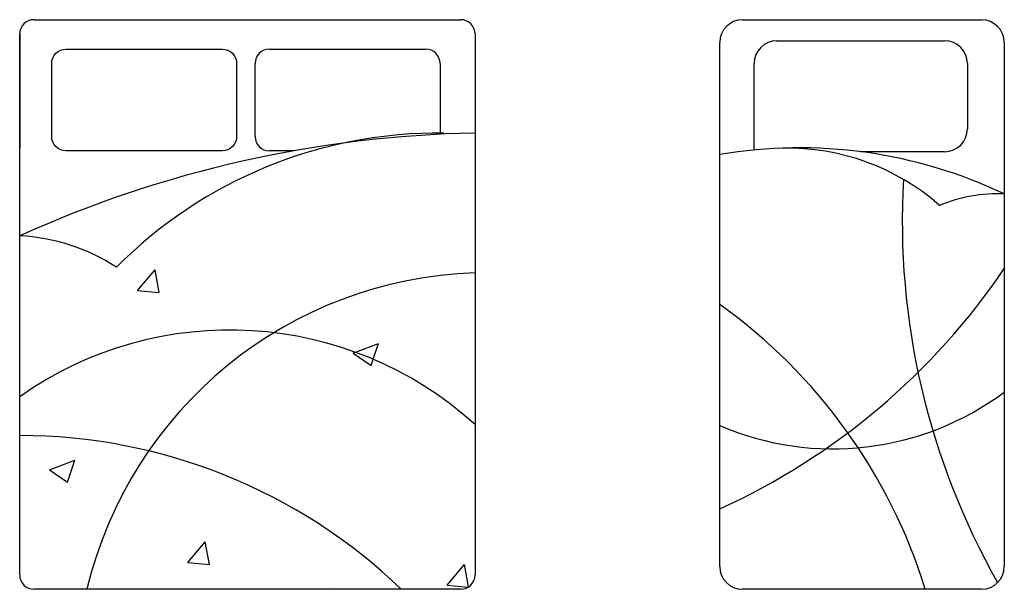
# Model space of a CAD drawing. Header units: inches. Extents: x 100794 to 106273, y 288 to 2276.
# Tile 122 of 149: x 103710 to 103848, y 1915 to 1994. Entities that reach past the tile are written whole.
import ezdxf

# ---------------------------------------------------------------- set-up
doc = ezdxf.new("R2010")
doc.units = ezdxf.units.IN
doc.header["$MEASUREMENT"] = 0
doc.layers.get('0').update_dxf_attribs({"linetype": 'CONTINUOUS'})
doc.layers.add('家具', color=3, linetype='CONTINUOUS')

# ---------------------------------------------------------------- blocks, each defined once
blk = doc.blocks.new('52')
at = {"color": 7}
for p, q in [((-22686.5, 25999), (-21846.5, 25999)), ((-22766.5, 24079), (-22766.5, 25919)), ((-22565.6, 25925.7), (-21976.3, 25925.7)), ((-21766.5, 25919), (-21766.5, 24079)), ((-22645.6, 25541.6), (-22645.6, 25845.7)), ((-21896.3, 25845.7), (-21896.3, 25615.6)), ((-21976.3, 25535.6), (-22271, 25535.6)), ((-21846.5, 23999), (-22686.5, 23999))]:
    blk.add_line(p, q, dxfattribs=at)
for centre, radius, start, end in [((-22686.5, 25919), 80, 90, 180), ((-21846.5, 25919), 80, 0, 90), ((-22565.6, 25845.7), 80, 90, 180), ((-21976.3, 25845.7), 80, 0, 90), ((-21976.3, 25615.6), 80, 270, 0), ((-22484.9, 23872.1), 1677.2, 64.6352, 99.6632), ((-22527.8, 24739), 809.4, 48.7201, 91.2058), ((-19554, 25291.7), 2571, 176.721, 209.5829), ((-21791.4, 24867.7), 520.5, 87.2589, 112.8804), ((-23771.7, 26486.4), 2423.6, 294.5055, 325.8321), ((-23884.7, 23430.4), 1926.4, 17.1676, 54.5163), ((-22368.8, 25501.8), 1009.6, 246.8031, 306.6235), ((-22686.5, 24079), 80, 180, 270), ((-21846.5, 24079), 80, 270, 0)]:
    blk.add_arc(centre, radius, start, end, dxfattribs=at)
blk = doc.blocks.new('53')
at = {"color": 7}
for p, q in [((-25176.3, 25999.4), (-23676.3, 25999.4)), ((-25226.3, 24049.4), (-25226.3, 25949.4)), ((-25226.3, 25949.4), (-25226.3, 25549.4)), ((-23626.3, 25949.4), (-23626.3, 24049.4)), ((-24348.9, 25896.1), (-23799.1, 25896.1)), ((-24398.9, 25588.9), (-24398.9, 25846.1)), ((-23749.1, 25846.1), (-23749.1, 25597.1)), ((-24262, 25538.9), (-24348.9, 25538.9)), ((-24282.8, 25430.2), (-24282.8, 25430.2)), ((-23944.4, 25345.8), (-23944.4, 25345.8)), ((-24077.4, 25274), (-24077.4, 25274)), ((-24354.5, 25203.8), (-24354.5, 25203.8)), ((-24729.5, 25184.6), (-24729.5, 25184.6)), ((-24043.8, 25179), (-24043.8, 25179)), ((-23676.6, 25175.2), (-23676.6, 25175.2)), ((-24811.8, 25048.2), (-24750.5, 25121.2)), ((-24735.8, 25041.6), (-24750.5, 25121.2)), ((-23978.5, 25151.3), (-23978.5, 25151.3)), ((-24524.8, 25115.7), (-24524.8, 25115.7)), ((-24842.8, 25073.8), (-24842.8, 25073.8)), ((-24811.8, 25048.2), (-24735.8, 25041.6)), ((-24719.1, 25024.2), (-24719.1, 25024.2)), ((-24092.8, 24851.2), (-24092.8, 24851.2)), ((-24045.9, 24831.2), (-23965.8, 24861.9)), ((-23984.3, 24806.8), (-23965.8, 24861.9)), ((-24054.8, 24827.8), (-24045.9, 24831.2)), ((-24054.7, 24827.8), (-23991.6, 24785.2)), ((-23991.6, 24785.2), (-23984.3, 24806.8)), ((-24744.9, 24761.8), (-24744.9, 24761.8)), ((-24875, 24728.9), (-24875, 24728.9)), ((-24377.9, 24678.1), (-24377.9, 24678.1)), ((-24197, 24700.2), (-24197, 24700.2)), ((-24858.9, 24614.8), (-24858.9, 24614.8)), ((-25176.9, 24572.9), (-25176.9, 24572.9)), ((-24234.1, 24579.8), (-24234.1, 24579.8)), ((-25121.8, 24418.2), (-25032.9, 24452.3)), ((-25058.6, 24375.6), (-25032.9, 24452.3)), ((-24974.7, 24452.6), (-24974.7, 24452.6)), ((-24108.3, 24428.4), (-24108.3, 24428.4)), ((-25121.8, 24418.2), (-25058.6, 24375.6)), ((-24760.3, 24339), (-24760.3, 24339)), ((-23910, 24282.8), (-23910, 24282.8)), ((-24712, 24177.2), (-24712, 24177.2)), ((-24635.6, 24092.9), (-24574.3, 24165.9)), ((-24559.6, 24086.3), (-24574.2, 24165.9)), ((-25193, 24113.9), (-25193, 24113.9)), ((-24635.5, 24092.9), (-24559.6, 24086.3)), ((-23724.6, 24013.2), (-23663.4, 24086.2)), ((-23648.8, 24007.6), (-23663.3, 24086.2)), ((-25122.3, 24079.9), (-25122.3, 24079.9)), ((-24444.3, 24051.3), (-24444.3, 24051.3)), ((-23766.4, 24022.6), (-23766.4, 24022.6)), ((-23724.6, 24013.2), (-23650.1, 24006.7)), ((-23676.3, 23999.4), (-25176.3, 23999.4)), ((-24123.7, 24005.7), (-24123.7, 24005.7))]:
    blk.add_line(p, q, dxfattribs=at)
blk.add_lwpolyline([(-25063.8, 25896.1), (-24513.9, 25896.1, -0.414214), (-24463.9, 25846.1), (-24463.9, 25588.9, -0.414214), (-24513.9, 25538.9), (-25063.8, 25538.9, -0.414214), (-25113.8, 25588.9), (-25113.8, 25846.1, -0.414214)], format="xyb", close=True, dxfattribs=at)
for centre, radius, start, end in [((-25176.3, 25949.4), 50, 90, 180), ((-23676.3, 25949.4), 50, 0, 90), ((-24348.9, 25846.1), 50, 90, 180), ((-23799.1, 25846.1), 50, 0, 90), ((-23547, 21525), 4077.1, 91.1137, 114.3226), ((-23753.7, 24005.4), 1596, 89.367, 135.2094), ((-24348.9, 25588.9), 50, 180, 270), ((-25257.3, 24566.1), 674.8, 56.6531, 87.3616), ((-23578.8, 23659.2), 1451.9, 91.8719, 166.4497), ((-24487.2, 23625.9), 1283.5, 47.8762, 125.1564), ((-25225.9, 22604.3), 1934.6, 46.1466, 90.0112), ((-25176.3, 24049.4), 50, 180, 270), ((-23676.3, 24049.4), 50, 270, 0)]:
    blk.add_arc(centre, radius, start, end, dxfattribs=at)

msp = doc.modelspace()

# ---------------------------------------------------------------- block references
at = {"layer": '家具', "xscale": 0.03989510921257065, "yscale": 0.03989510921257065, "zscale": 0.03989510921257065}
for name in ['53', '52']:
    msp.add_blockref(name, (104716.27582, 957.09556), dxfattribs=at)

doc.saveas('drawing.dxf')
